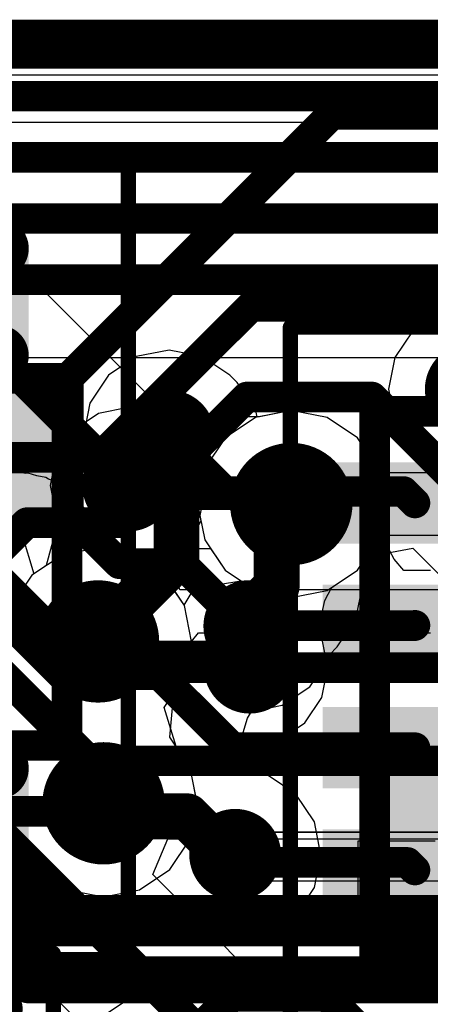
# Model space of a CAD drawing. Header units: millimetres. Extents: x -2 to 68, y -2 to 27.4.
# Tile 184 of 256: x 15.1 to 16.5, y 22 to 25.2. Entities that reach past the tile are written whole.
import ezdxf

# ---------------------------------------------------------------- set-up
doc = ezdxf.new("R2010")
doc.units = ezdxf.units.MM
for name, color, linetype in [('BottomLayer', 5, 'Continuous'), ('BottomOverlay', 54, 'Continuous'), ('DrillGuide', 244, 'Continuous'), ('Mechanical13', 56, 'Continuous'), ('Mechanical15', 56, 'Continuous'), ('MidLayer1', 16, 'Continuous'), ('MidLayer2', 76, 'Continuous'), ('MidLayer3', 90, 'Continuous'), ('MidLayer4', 156, 'Continuous'), ('MidLayer5', 130, 'Continuous'), ('MidLayer6', 216, 'Continuous'), ('MidLayer7', 6, 'Continuous'), ('MidLayer8', 54, 'Continuous'), ('MultiLayer', 9, 'Continuous'), ('TopLayer', 1, 'Continuous'), ('TopPaste', 8, 'Continuous'), ('TopSolder', 216, 'Continuous'), ('ViaHoleLayer', 16, 'Continuous')]:
    doc.layers.add(name, color=color, linetype=linetype)

# ---------------------------------------------------------------- blocks, each defined once
blk = doc.blocks.new('SOTFL50P158X60_6N_31')
at = {"layer": 'Mechanical13', "const_width": 0.1}
for points in [[(0.6, 0.8), (-0.6, 0.8)], [(-0.6, -0.8), (-0.6, 0.8)], [(0.6, -0.8), (0.6, 0.8)]]:
    blk.add_lwpolyline(points, dxfattribs=at)
at = {"layer": 'Mechanical13', "const_width": 0.05}
for points in [[(-0.625, 0.8, 1), (-0.575, 0.8, 1)], [(-0.625, 0.8, 1), (-0.575, 0.8, 1)], [(0.575, 0.8, 1), (0.625, 0.8, 1)], [(0.575, 0.8, 1), (0.625, 0.8, 1)]]:
    blk.add_lwpolyline(points, format="xyb", close=True, dxfattribs=at)
at = {"layer": 'Mechanical13'}
blk.add_solid([(-0.6001, 0.3001), (-0.1001, 0.3001), (-0.6001, 0.8001), (-0.1001, 0.8001)], dxfattribs=at)
at = {"layer": 'Mechanical15', "const_width": 0.05}
for points in [[(1.3, 1), (-1.3, 1)], [(-1.3, -1), (-1.3, 1)], [(1.3, -1), (1.3, 1)]]:
    blk.add_lwpolyline(points, dxfattribs=at)
at = {"layer": 'Mechanical15', "const_width": 0.025}
for points in [[(-1.3125, 1, 1), (-1.2875, 1, 1)], [(-1.3125, 1, 1), (-1.2875, 1, 1)], [(1.2875, 1, 1), (1.3125, 1, 1)], [(1.2875, 1, 1), (1.3125, 1, 1)]]:
    blk.add_lwpolyline(points, format="xyb", close=True, dxfattribs=at)
at = {"layer": 'TopLayer', "const_width": 0.075}
for points in [[(-1.0625, 0.575, 1), (-0.9875, 0.575, 1)], [(-0.7125, 0.575, 1), (-0.6375, 0.575, 1)], [(0.6375, 0.575, 1), (0.7125, 0.575, 1)], [(0.9875, 0.575, 1), (1.0625, 0.575, 1)]]:
    blk.add_lwpolyline(points, format="xyb", close=True, dxfattribs=at)
at = {"layer": 'TopLayer'}
for points in [[(-0.675, 0.35), (-0.675, 0.65), (-1.025, 0.35), (-1.025, 0.65)], [(1.025, 0.35), (1.025, 0.65), (0.675, 0.35), (0.675, 0.65)]]:
    blk.add_solid(points, dxfattribs=at)
at = {"layer": 'TopPaste', "const_width": 0.075}
for points in [[(-1.0625, 0.575, 1), (-0.9875, 0.575, 1)], [(-0.7125, 0.575, 1), (-0.6375, 0.575, 1)], [(0.6375, 0.575, 1), (0.7125, 0.575, 1)], [(0.9875, 0.575, 1), (1.0625, 0.575, 1)]]:
    blk.add_lwpolyline(points, format="xyb", close=True, dxfattribs=at)
at = {"layer": 'TopPaste'}
for points in [[(-0.675, 0.35), (-0.675, 0.65), (-1.025, 0.35), (-1.025, 0.65)], [(1.025, 0.35), (1.025, 0.65), (0.675, 0.35), (0.675, 0.65)]]:
    blk.add_solid(points, dxfattribs=at)
at = {"layer": 'TopSolder', "const_width": 0.1}
for points in [[(-1.075, 0.575, 1), (-0.975, 0.575, 1)], [(-0.725, 0.575, 1), (-0.625, 0.575, 1)], [(0.625, 0.575, 1), (0.725, 0.575, 1)], [(0.975, 0.575, 1), (1.075, 0.575, 1)]]:
    blk.add_lwpolyline(points, format="xyb", close=True, dxfattribs=at)
at = {"layer": 'TopSolder'}
for points in [[(-0.675, 0.325), (-0.675, 0.675), (-1.025, 0.325), (-1.025, 0.675)], [(1.025, 0.325), (1.025, 0.675), (0.675, 0.325), (0.675, 0.675)]]:
    blk.add_solid(points, dxfattribs=at)
blk = doc.blocks.new('RES_0201_53')
at = {"layer": 'Mechanical13', "const_width": 0.12}
for points in [[(0.32, 0.17), (-0.32, 0.17)], [(-0.32, 0.17), (-0.32, -0.17)], [(0.32, 0.17), (0.32, -0.17)], [(0.32, -0.17), (-0.32, -0.17)]]:
    blk.add_lwpolyline(points, dxfattribs=at)
at = {"layer": 'Mechanical13', "const_width": 0.06}
for points in [[(-0.35, 0.17, 1), (-0.29, 0.17, 1)], [(-0.35, 0.17, 1), (-0.29, 0.17, 1)], [(0.29, 0.17, 1), (0.35, 0.17, 1)], [(0.29, 0.17, 1), (0.35, 0.17, 1)], [(-0.35, -0.17, 1), (-0.29, -0.17, 1)], [(-0.35, -0.17, 1), (-0.29, -0.17, 1)], [(0.29, -0.17, 1), (0.35, -0.17, 1)], [(0.29, -0.17, 1), (0.35, -0.17, 1)]]:
    blk.add_lwpolyline(points, format="xyb", close=True, dxfattribs=at)
at = {"layer": 'Mechanical15', "const_width": 0.05}
for points in [[(0.53, 0.27), (-0.53, 0.27)], [(-0.53, 0.27), (-0.53, -0.27)], [(0.53, 0.27), (0.53, -0.27)], [(0, 0.135), (0, -0.135)], [(0.135, 0), (-0.135, 0)], [(0.53, -0.27), (-0.53, -0.27)]]:
    blk.add_lwpolyline(points, dxfattribs=at)
at = {"layer": 'Mechanical15'}
for points, const_width in [([(-0.5425, 0.27, 1), (-0.5175, 0.27, 1)], 0.025), ([(-0.5425, 0.27, 1), (-0.5175, 0.27, 1)], 0.025), ([(0.5175, 0.27, 1), (0.5425, 0.27, 1)], 0.025), ([(0.5175, 0.27, 1), (0.5425, 0.27, 1)], 0.025), ([(-0.0125, 0.135, 1), (0.0125, 0.135, 1)], 0.025), ([(0.1013, 0, 1), (-0.1013, 0, 1)], 0.05), ([(-0.1475, 0, 1), (-0.1225, 0, 1)], 0.025), ([(-0.1138, 0, 1), (-0.0888, 0, 1)], 0.025), ([(0.0888, 0, 1), (0.1138, 0, 1)], 0.025), ([(0.1225, 0, 1), (0.1475, 0, 1)], 0.025), ([(-0.0125, -0.135, 1), (0.0125, -0.135, 1)], 0.025), ([(-0.5425, -0.27, 1), (-0.5175, -0.27, 1)], 0.025), ([(-0.5425, -0.27, 1), (-0.5175, -0.27, 1)], 0.025), ([(0.5175, -0.27, 1), (0.5425, -0.27, 1)], 0.025), ([(0.5175, -0.27, 1), (0.5425, -0.27, 1)], 0.025)]:
    blk.add_lwpolyline(points, format="xyb", close=True, dxfattribs=dict(at, const_width=const_width))
at = {"layer": 'TopLayer', "const_width": 0.0806}
for points in [[(-0.3897, 0.0894, 1), (-0.3091, 0.0894, 1)], [(-0.2409, 0.0894, 1), (-0.1603, 0.0894, 1)], [(0.1603, 0.0894, 1), (0.2409, 0.0894, 1)], [(0.3091, 0.0894, 1), (0.3897, 0.0894, 1)], [(-0.3897, -0.0894, 1), (-0.3091, -0.0894, 1)], [(-0.2409, -0.0894, 1), (-0.1603, -0.0894, 1)], [(0.1603, -0.0894, 1), (0.2409, -0.0894, 1)], [(0.3091, -0.0894, 1), (0.3897, -0.0894, 1)]]:
    blk.add_lwpolyline(points, format="xyb", close=True, dxfattribs=at)
at = {"layer": 'TopLayer'}
for points in [[(-0.2006, 0.17), (-0.3494, 0.17), (-0.2006, -0.17), (-0.3494, -0.17)], [(0.2006, -0.17), (0.3494, -0.17), (0.2006, 0.17), (0.3494, 0.17)], [(-0.12, 0.0894), (-0.43, 0.0894), (-0.12, -0.0894), (-0.43, -0.0894)], [(0.12, -0.0894), (0.43, -0.0894), (0.12, 0.0894), (0.43, 0.0894)]]:
    blk.add_solid(points, dxfattribs=at)
at = {"layer": 'TopPaste', "const_width": 0.0806}
for points in [[(-0.3897, 0.0894, 1), (-0.3091, 0.0894, 1)], [(-0.2409, 0.0894, 1), (-0.1603, 0.0894, 1)], [(0.1603, 0.0894, 1), (0.2409, 0.0894, 1)], [(0.3091, 0.0894, 1), (0.3897, 0.0894, 1)], [(-0.3897, -0.0894, 1), (-0.3091, -0.0894, 1)], [(-0.2409, -0.0894, 1), (-0.1603, -0.0894, 1)], [(0.1603, -0.0894, 1), (0.2409, -0.0894, 1)], [(0.3091, -0.0894, 1), (0.3897, -0.0894, 1)]]:
    blk.add_lwpolyline(points, format="xyb", close=True, dxfattribs=at)
at = {"layer": 'TopPaste'}
for points in [[(-0.2006, 0.17), (-0.3494, 0.17), (-0.2006, -0.17), (-0.3494, -0.17)], [(0.2006, -0.17), (0.3494, -0.17), (0.2006, 0.17), (0.3494, 0.17)], [(-0.12, 0.0894), (-0.43, 0.0894), (-0.12, -0.0894), (-0.43, -0.0894)], [(0.12, -0.0894), (0.43, -0.0894), (0.12, 0.0894), (0.43, 0.0894)]]:
    blk.add_solid(points, dxfattribs=at)
at = {"layer": 'TopSolder', "const_width": 0.0806}
for points in [[(-0.3897, 0.0894, 1), (-0.3091, 0.0894, 1)], [(-0.2409, 0.0894, 1), (-0.1603, 0.0894, 1)], [(0.1603, 0.0894, 1), (0.2409, 0.0894, 1)], [(0.3091, 0.0894, 1), (0.3897, 0.0894, 1)], [(-0.3897, -0.0894, 1), (-0.3091, -0.0894, 1)], [(-0.2409, -0.0894, 1), (-0.1603, -0.0894, 1)], [(0.1603, -0.0894, 1), (0.2409, -0.0894, 1)], [(0.3091, -0.0894, 1), (0.3897, -0.0894, 1)]]:
    blk.add_lwpolyline(points, format="xyb", close=True, dxfattribs=at)
at = {"layer": 'TopSolder'}
for points in [[(-0.2006, 0.17), (-0.3494, 0.17), (-0.2006, -0.17), (-0.3494, -0.17)], [(0.2006, -0.17), (0.3494, -0.17), (0.2006, 0.17), (0.3494, 0.17)], [(-0.12, 0.0894), (-0.43, 0.0894), (-0.12, -0.0894), (-0.43, -0.0894)], [(0.12, -0.0894), (0.43, -0.0894), (0.12, 0.0894), (0.43, 0.0894)]]:
    blk.add_solid(points, dxfattribs=at)
blk = doc.blocks.new('PQFN40P180X260X55_16N_223')
at = {"layer": 'Mechanical13', "const_width": 0.1}
for points in [[(-0.9, 1.3), (0.9, 1.3)], [(-0.9, 1.3), (-0.9, -1.3)], [(0.9, 1.3), (0.9, -1.3)]]:
    blk.add_lwpolyline(points, dxfattribs=at)
at = {"layer": 'Mechanical13', "const_width": 0.05}
for points in [[(-0.925, 1.3, 1), (-0.875, 1.3, 1)], [(-0.925, 1.3, 1), (-0.875, 1.3, 1)], [(0.875, 1.3, 1), (0.925, 1.3, 1)], [(0.875, 1.3, 1), (0.925, 1.3, 1)]]:
    blk.add_lwpolyline(points, format="xyb", close=True, dxfattribs=at)
at = {"layer": 'Mechanical13'}
blk.add_solid([(-0.8999, 0.5079), (-0.1269, 0.5079), (-0.8999, 1.2999), (-0.1269, 1.2999)], dxfattribs=at)
at = {"layer": 'Mechanical15', "const_width": 0.05}
for points in [[(-1.175, 1.575), (1.175, 1.575)], [(1.175, 1.575), (1.175, -1.575)]]:
    blk.add_lwpolyline(points, dxfattribs=at)
at = {"layer": 'Mechanical15', "const_width": 0.025}
blk.add_lwpolyline([(1.1625, 1.575, 1), (1.1875, 1.575, 1)], format="xyb", close=True, dxfattribs=at)
blk.add_lwpolyline([(1.1625, 1.575, 1), (1.1875, 1.575, 1)], format="xyb", close=True, dxfattribs=at)
at = {"layer": 'TopLayer'}
for points in [[(-0.7125, 0.8865), (-0.4875, 0.8865), (-0.7125, 1.4495), (-0.4875, 1.4495)], [(-0.3125, 0.8865), (-0.0875, 0.8865), (-0.3125, 1.4495), (-0.0875, 1.4495)], [(0.0875, 0.8865), (0.3125, 0.8865), (0.0875, 1.4495), (0.3125, 1.4495)], [(0.4875, 0.8865), (0.7125, 0.8865), (0.4875, 1.4495), (0.7125, 1.4495)]]:
    blk.add_solid(points, dxfattribs=at)
at = {"layer": 'TopPaste'}
for points in [[(-0.7125, 0.8865), (-0.4875, 0.8865), (-0.7125, 1.4495), (-0.4875, 1.4495)], [(-0.3125, 0.8865), (-0.0875, 0.8865), (-0.3125, 1.4495), (-0.0875, 1.4495)], [(0.0875, 0.8865), (0.3125, 0.8865), (0.0875, 1.4495), (0.3125, 1.4495)], [(0.4875, 0.8865), (0.7125, 0.8865), (0.4875, 1.4495), (0.7125, 1.4495)]]:
    blk.add_solid(points, dxfattribs=at)
at = {"layer": 'TopSolder'}
for points in [[(-0.7325, 0.8665), (-0.4675, 0.8665), (-0.7325, 1.4695), (-0.4675, 1.4695)], [(-0.3325, 0.8665), (-0.0675, 0.8665), (-0.3325, 1.4695), (-0.0675, 1.4695)], [(0.0675, 0.8665), (0.3325, 0.8665), (0.0675, 1.4695), (0.3325, 1.4695)], [(0.4675, 0.8665), (0.7325, 0.8665), (0.4675, 1.4695), (0.7325, 1.4695)]]:
    blk.add_solid(points, dxfattribs=at)

msp = doc.modelspace()

# ---------------------------------------------------------------- linework, layer by layer
at = {"layer": 'BottomLayer'}
for p, q in [((13.0292, 25.0941), (42.5246, 25.0941)), ((15.6503, 23.8374), (14.8813, 24.6064)), ((15.7055, 23.7547), (15.6503, 23.8374)), ((15.7249, 23.6571), (15.7055, 23.7547)), ((15.7055, 23.5596), (15.7249, 23.6571)), ((15.6503, 23.4769), (15.7055, 23.5596)), ((15.6002, 23.4434), (15.6503, 23.4769)), ((15.6387, 23.3164), (15.6002, 23.4434)), ((19.4689, 23.3164), (15.6387, 23.3164)), ((14.6983, 22.5162), (15.8973, 21.3172)), ((15.5506, 22.3849), (15.5992, 22.5022)), ((15.5992, 22.5022), (19.67, 22.5022)), ((16.8162, 21.1192), (15.5506, 22.3849))]:
    msp.add_line(p, q, dxfattribs=at)
at = {"layer": 'BottomLayer', "const_width": 0.1}
for points in [[(14.701, 24.4261), (15.47, 23.6571)], [(14.542, 23.858), (15.3385, 23.0615)], [(14.6607, 23.4393), (15.3429, 22.7571)], [(14.475, 23.1), (16.636, 20.939)], [(15.3385, 23.0615), (15.8672, 23.0615)], [(15.8672, 23.0615), (19.5744, 23.0615)], [(15.3429, 22.7571), (19.67, 22.7571)]]:
    msp.add_lwpolyline(points, dxfattribs=at)
at = {"layer": 'BottomLayer'}
for points, const_width in [([(15.395, 23.6571, 1), (15.545, 23.6571, 1)], 0.15), ([(15.445, 23.6571, 1), (15.495, 23.6571, 1)], 0.05), ([(15.7922, 23.0615, 1), (15.9422, 23.0615, 1)], 0.15), ([(15.3135, 23.0615, 1), (15.3635, 23.0615, 1)], 0.05), ([(15.3135, 23.0615, 1), (15.3635, 23.0615, 1)], 0.05), ([(15.8422, 23.0615, 1), (15.8922, 23.0615, 1)], 0.05), ([(15.8422, 23.0615, 1), (15.8922, 23.0615, 1)], 0.05), ([(15.3179, 22.7571, 1), (15.3679, 22.7571, 1)], 0.05), ([(15.3179, 22.7571, 1), (15.3679, 22.7571, 1)], 0.05)]:
    msp.add_lwpolyline(points, format="xyb", close=True, dxfattribs=dict(at, const_width=const_width))
at = {"layer": 'BottomOverlay'}
for p, q in [((16.2212, 22.2661), (16.2212, 22.4954)), ((16.2212, 22.4954), (16.23, 22.4954)), ((16.23, 22.4954), (16.23, 22.4998)), ((16.23, 22.4998), (16.2344, 22.4998)), ((16.2344, 22.4998), (16.2344, 22.4954)), ((16.2344, 22.4954), (16.4725, 22.4954)), ((16.23, 22.2661), (16.2212, 22.2661)), ((16.23, 22.2617), (16.23, 22.2661)), ((16.2344, 22.2617), (16.23, 22.2617)), ((17.0148, 22.2661), (16.2344, 22.2661)), ((16.2344, 22.2661), (16.2344, 22.2617))]:
    msp.add_line(p, q, dxfattribs=at)
at = {"layer": 'DrillGuide'}
for points, const_width in [([(15.5788, 23.8194, 1), (15.6288, 23.8194, 1)], 0.05), ([(15.445, 23.6571, 1), (15.495, 23.6571, 1)], 0.05), ([(15.9528, 23.5965, 1), (16.0528, 23.5965, 1)], 0.1), ([(15.3213, 23.1473, 1), (15.4213, 23.1473, 1)], 0.1), ([(15.8407, 23.1976, 1), (15.8907, 23.1976, 1)], 0.05), ([(15.8422, 23.0615, 1), (15.8922, 23.0615, 1)], 0.05), ([(15.3396, 22.6181, 1), (15.4396, 22.6181, 1)], 0.1), ([(15.7945, 22.4498, 1), (15.8445, 22.4498, 1)], 0.05)]:
    msp.add_lwpolyline(points, format="xyb", close=True, dxfattribs=dict(at, const_width=const_width))
at = {"layer": 'MidLayer1'}
for p, q in [((3.5488, 25.0941), (33.2243, 25.0941)), ((16.4866, 24.2205), (16.3995, 24.1623)), ((16.3995, 24.1623), (16.3412, 24.0751)), ((15.4965, 24.0784), (15.4055, 24.0177)), ((15.6038, 24.0998), (15.4965, 24.0784)), ((15.7111, 24.0784), (15.6038, 24.0998)), ((15.8021, 24.0177), (15.7111, 24.0784)), ((16.3412, 24.0751), (16.3208, 23.9723)), ((15.4055, 24.0177), (15.3448, 23.9267)), ((15.8261, 23.9937), (15.8021, 24.0177)), ((15.8869, 23.9027), (15.8261, 23.9937)), ((16.3208, 23.9723), (16.3412, 23.8695)), ((15.3448, 23.9267), (15.3234, 23.8194)), ((15.8913, 23.8802), (15.8869, 23.9027)), ((16.0028, 23.9024), (15.8913, 23.8802)), ((16.1199, 23.8791), (16.0028, 23.9024)), ((16.2191, 23.8128), (16.1199, 23.8791)), ((16.3412, 23.8695), (16.3995, 23.7823)), ((15.3234, 23.8194), (15.3448, 23.7121)), ((16.2854, 23.7136), (16.2191, 23.8128)), ((16.3995, 23.7823), (16.6094, 23.5724)), ((15.3448, 23.7121), (15.3474, 23.7081)), ((15.3474, 23.7081), (15.3474, 23.5796)), ((16.3087, 23.5965), (16.2854, 23.7136)), ((16.2854, 23.4795), (16.3087, 23.5965)), ((15.3474, 23.5796), (15.2655, 23.516)), ((15.1164, 23.5588), (15.1131, 23.561)), ((15.1287, 23.5403), (15.1164, 23.5588)), ((15.2655, 23.516), (15.1287, 23.5403)), ((16.2354, 23.4046), (16.2854, 23.4795)), ((16.2354, 23.3275), (16.2354, 23.4046)), ((16.214, 23.2202), (16.2354, 23.3275)), ((16.1532, 23.1292), (16.214, 23.2202)), ((16.1273, 23.1033), (16.1532, 23.1292)), ((16.064, 22.9994), (16.1248, 23.0903)), ((16.1248, 23.0903), (16.1273, 23.1033)), ((15.973, 22.9386), (16.064, 22.9994)), ((15.8727, 22.9186), (15.973, 22.9386)), ((15.829, 22.7951), (15.8594, 22.8961)), ((15.8594, 22.8961), (15.8727, 22.9186)), ((15.8608, 22.7739), (15.829, 22.7951)), ((15.9256, 22.7091), (15.8608, 22.7739)), ((15.9268, 22.7088), (15.9256, 22.7091)), ((16.0178, 22.648), (15.9268, 22.7088)), ((16.0786, 22.5571), (16.0178, 22.648)), ((16.0999, 22.4498), (16.0786, 22.5571)), ((15.107, 22.5011), (15.1733, 22.4018)), ((16.0786, 22.3425), (16.0999, 22.4498)), ((15.1733, 22.4018), (15.2725, 22.3355)), ((16.0178, 22.2515), (16.0786, 22.3425)), ((15.2725, 22.3355), (15.3065, 22.3288)), ((15.3065, 22.3288), (15.3248, 22.3166)), ((15.3248, 22.3166), (15.4321, 22.2952)), ((15.4321, 22.2952), (15.5464, 22.2952)), ((15.5464, 22.2952), (15.5901, 22.2515)), ((15.5901, 22.2515), (15.681, 22.1907)), ((15.9268, 22.1907), (16.0178, 22.2515)), ((15.681, 22.1907), (15.7883, 22.1694)), ((15.8195, 22.1694), (15.9268, 22.1907)), ((15.7883, 22.1694), (15.8195, 22.1694)), ((15.5553, 21.9884), (15.4577, 21.969)), ((15.6528, 21.969), (15.5553, 21.9884)), ((15.4577, 21.969), (15.375, 21.9137)), ((15.7355, 21.9137), (15.6528, 21.969))]:
    msp.add_line(p, q, dxfattribs=at)
for points, const_width in [([(16.5145, 23.9723, 1), (16.6644, 23.9723, 1)], 0.15), ([(15.5288, 23.8194, 1), (15.6788, 23.8194, 1)], 0.15), ([(15.5663, 23.8194, 1), (15.6413, 23.8194, 1)], 0.075), ([(15.5903, 23.7954, 1), (15.6653, 23.7954, 1)], 0.075), ([(15.5903, 23.7954, 1), (15.6653, 23.7954, 1)], 0.075), ([(15.9028, 23.5965, 1), (16.1028, 23.5965, 1)], 0.2), ([(15.9653, 23.5965, 1), (16.0403, 23.5965, 1)], 0.075), ([(15.9175, 23.5487, 1), (15.9925, 23.5487, 1)], 0.075), ([(15.9175, 23.5487, 1), (15.9925, 23.5487, 1)], 0.075), ([(15.5903, 23.4194, 1), (15.6653, 23.4194, 1)], 0.075), ([(15.5903, 23.4194, 1), (15.6653, 23.4194, 1)], 0.075), ([(15.9175, 23.3275, 1), (15.9925, 23.3275, 1)], 0.075), ([(15.9175, 23.3275, 1), (15.9925, 23.3275, 1)], 0.075), ([(15.2713, 23.1473, 1), (15.4713, 23.1473, 1)], 0.2), ([(15.7907, 23.1976, 1), (15.9407, 23.1976, 1)], 0.15), ([(15.8282, 23.2382, 1), (15.9032, 23.2382, 1)], 0.075), ([(15.8282, 23.2382, 1), (15.9032, 23.2382, 1)], 0.075), ([(15.8282, 23.1976, 1), (15.9032, 23.1976, 1)], 0.075), ([(15.3338, 23.1629, 1), (15.4088, 23.1629, 1)], 0.075), ([(15.3338, 23.1629, 1), (15.4088, 23.1629, 1)], 0.075), ([(15.3338, 23.1473, 1), (15.4088, 23.1473, 1)], 0.075), ([(15.2896, 22.6181, 1), (15.4896, 22.6181, 1)], 0.2), ([(15.3521, 22.6181, 1), (15.4271, 22.6181, 1)], 0.075), ([(15.3946, 22.5756, 1), (15.4696, 22.5756, 1)], 0.075), ([(15.3946, 22.5756, 1), (15.4696, 22.5756, 1)], 0.075), ([(15.625, 22.5756, 1), (15.7, 22.5756, 1)], 0.075), ([(15.625, 22.5756, 1), (15.7, 22.5756, 1)], 0.075), ([(15.7445, 22.4498, 1), (15.8945, 22.4498, 1)], 0.15), ([(15.7508, 22.4498, 1), (15.8258, 22.4498, 1)], 0.075), ([(15.7508, 22.4498, 1), (15.8258, 22.4498, 1)], 0.075), ([(15.782, 22.4498, 1), (15.857, 22.4498, 1)], 0.075)]:
    msp.add_lwpolyline(points, format="xyb", close=True, dxfattribs=dict(at, const_width=const_width))
at = {"layer": 'MidLayer1', "const_width": 0.15}
for points in [[(15.6038, 23.8194), (15.6278, 23.7954)], [(15.6278, 23.4194), (15.6278, 23.7954)], [(15.955, 23.5487), (16.0028, 23.5965)], [(15.955, 23.3275), (15.955, 23.5487)], [(15.3713, 23.1629), (15.6278, 23.4194)], [(15.8657, 23.2382), (15.955, 23.3275)], [(15.8657, 23.1976), (15.8657, 23.2382)], [(15.3713, 23.1473), (15.3713, 23.1629)], [(15.3896, 22.6181), (15.4321, 22.5756)], [(15.4321, 22.5756), (15.6625, 22.5756)], [(15.6625, 22.5756), (15.7883, 22.4498)], [(15.7883, 22.4498), (15.8195, 22.4498)]]:
    msp.add_lwpolyline(points, dxfattribs=at)
at = {"layer": 'MidLayer2'}
for p, q in [((6.5021, 24.8451), (17.1309, 24.8451)), ((15.8709, 24.4973), (15.7734, 24.4779)), ((16.9491, 24.4973), (15.8709, 24.4973)), ((15.7734, 24.4779), (15.6907, 24.4227)), ((15.6907, 24.4227), (15.272, 24.004)), ((15.272, 24.004), (14.5529, 24.004)), ((16.2485, 23.4242), (16.3997, 23.4525)), ((16.3997, 23.4525), (17.0825, 22.7698)), ((16.2191, 23.3802), (16.2485, 23.4242)), ((16.1199, 23.3139), (16.2191, 23.3802)), ((15.6856, 23.3201), (15.8379, 23.3459)), ((15.8379, 23.3459), (15.8858, 23.3139)), ((15.653, 23.2658), (15.6856, 23.3201)), ((15.8858, 23.3139), (16.0028, 23.2907)), ((16.0028, 23.2907), (16.1199, 23.3139)), ((15.6539, 23.2644), (15.653, 23.2658)), ((15.6772, 23.1473), (15.6539, 23.2644)), ((15.6539, 23.0303), (15.6772, 23.1473)), ((15.6192, 22.9783), (15.6539, 23.0303)), ((15.6059, 22.8344), (15.6192, 22.9783)), ((15.6722, 22.7352), (15.6059, 22.8344)), ((15.6955, 22.6181), (15.6722, 22.7352)), ((15.7735, 22.523), (15.6955, 22.6181)), ((18.2319, 22.523), (15.7735, 22.523))]:
    msp.add_line(p, q, dxfattribs=at)
at = {"layer": 'MidLayer2', "const_width": 0.1}
for points in [[(6.3965, 25.1), (29.2895, 25.1)], [(15.3775, 23.7491), (15.8709, 24.2424)], [(15.8709, 24.2424), (17.0546, 24.2424)], [(15.4469, 23.5356), (15.8578, 23.9465)], [(15.8578, 23.9465), (16.2662, 23.9465)], [(16.2662, 23.9465), (17.2627, 22.95)], [(14.3944, 23.7491), (15.3775, 23.7491)], [(14.9833, 23.3799), (15.139, 23.5356)], [(15.139, 23.5356), (15.4469, 23.5356)], [(14.2057, 22.2681), (18.2319, 22.2681)], [(14.1228, 22.0681), (18.1218, 22.0681)]]:
    msp.add_lwpolyline(points, dxfattribs=at)
at = {"layer": 'MidLayer2'}
for points, const_width in [([(15.8459, 24.2424, 1), (15.8959, 24.2424, 1)], 0.05), ([(15.8459, 24.2424, 1), (15.8959, 24.2424, 1)], 0.05), ([(15.8328, 23.9465, 1), (15.8828, 23.9465, 1)], 0.05), ([(15.8328, 23.9465, 1), (15.8828, 23.9465, 1)], 0.05), ([(16.2412, 23.9465, 1), (16.2912, 23.9465, 1)], 0.05), ([(16.2412, 23.9465, 1), (16.2912, 23.9465, 1)], 0.05), ([(15.3525, 23.7491, 1), (15.4025, 23.7491, 1)], 0.05), ([(15.3525, 23.7491, 1), (15.4025, 23.7491, 1)], 0.05), ([(15.9028, 23.5965, 1), (16.1028, 23.5965, 1)], 0.2), ([(15.114, 23.5356, 1), (15.164, 23.5356, 1)], 0.05), ([(15.114, 23.5356, 1), (15.164, 23.5356, 1)], 0.05), ([(15.4219, 23.5356, 1), (15.4719, 23.5356, 1)], 0.05), ([(15.4219, 23.5356, 1), (15.4719, 23.5356, 1)], 0.05), ([(15.2713, 23.1473, 1), (15.4713, 23.1473, 1)], 0.2), ([(15.2896, 22.6181, 1), (15.4896, 22.6181, 1)], 0.2)]:
    msp.add_lwpolyline(points, format="xyb", close=True, dxfattribs=dict(at, const_width=const_width))
at = {"layer": 'MidLayer3'}
for p, q in [((3.5488, 25.0941), (33.2243, 25.0941)), ((16.0028, 23.9024), (15.8858, 23.8791)), ((16.1199, 23.8791), (16.0028, 23.9024)), ((15.8858, 23.8791), (15.7865, 23.8128)), ((16.2191, 23.8128), (16.1199, 23.8791)), ((15.7865, 23.8128), (15.7202, 23.7136)), ((16.2854, 23.7136), (16.2191, 23.8128)), ((15.7202, 23.7136), (15.6969, 23.5965)), ((16.3087, 23.5965), (16.2854, 23.7136)), ((15.6969, 23.5965), (15.7202, 23.4795)), ((16.2854, 23.4795), (16.3087, 23.5965)), ((15.7202, 23.4795), (15.7865, 23.3802)), ((16.2191, 23.3802), (16.2854, 23.4795)), ((15.3713, 23.4532), (15.2543, 23.4299)), ((15.4884, 23.4299), (15.3713, 23.4532)), ((15.2543, 23.4299), (15.1551, 23.3636)), ((15.5876, 23.3636), (15.4884, 23.4299)), ((15.7865, 23.3802), (15.8858, 23.3139)), ((16.1199, 23.3139), (16.2191, 23.3802)), ((15.1551, 23.3636), (15.0888, 23.2644)), ((15.6539, 23.2644), (15.5876, 23.3636)), ((15.8858, 23.3139), (16.0028, 23.2907)), ((16.0028, 23.2907), (16.1199, 23.3139)), ((15.6772, 23.1473), (15.6539, 23.2644)), ((15.6539, 23.0303), (15.6772, 23.1473)), ((15.5876, 22.931), (15.6539, 23.0303)), ((15.6262, 22.804), (15.5876, 22.931)), ((15.6722, 22.7352), (15.6262, 22.804)), ((15.6955, 22.6181), (15.6722, 22.7352)), ((15.7733, 22.5233), (15.6955, 22.6181)), ((18.2754, 22.5233), (15.7733, 22.5233))]:
    msp.add_line(p, q, dxfattribs=at)
for points, const_width in [([(15.9028, 23.5965, 1), (16.1028, 23.5965, 1)], 0.2), ([(15.2713, 23.1473, 1), (15.4713, 23.1473, 1)], 0.2), ([(15.2896, 22.6181, 1), (15.4896, 22.6181, 1)], 0.2), ([(15.0884, 22.3735, 1), (15.1519, 22.3735, 1)], 0.0635), ([(15.0884, 22.3735, 1), (15.1519, 22.3735, 1)], 0.0635), ([(15.2073, 22.2546, 1), (15.2708, 22.2546, 1)], 0.0635), ([(15.2073, 22.2546, 1), (15.2708, 22.2546, 1)], 0.0635), ([(15.1133, 22.0276, 1), (15.1768, 22.0276, 1)], 0.0635), ([(15.1133, 22.0276, 1), (15.1768, 22.0276, 1)], 0.0635)]:
    msp.add_lwpolyline(points, format="xyb", close=True, dxfattribs=dict(at, const_width=const_width))
at = {"layer": 'MidLayer3', "const_width": 0.127}
for points in [[(11.9928, 22.3735), (15.1201, 22.3735)], [(15.1201, 22.3735), (15.239, 22.2546)], [(15.239, 22.2546), (18.2754, 22.2546)], [(15.0261, 22.1465), (15.145, 22.0276)], [(15.145, 22.0276), (18.1588, 22.0276)]]:
    msp.add_lwpolyline(points, dxfattribs=at)
at = {"layer": 'MidLayer4'}
for p, q in [((3.5488, 25.0941), (33.2243, 25.0941)), ((15.3725, 23.8926), (15.2898, 23.8374)), ((15.47, 23.912), (15.3725, 23.8926)), ((15.5676, 23.8926), (15.47, 23.912)), ((15.5839, 23.8817), (15.5676, 23.8926)), ((16.0028, 23.9024), (15.8988, 23.8817)), ((16.1199, 23.8791), (16.0028, 23.9024)), ((15.8988, 23.8817), (15.5839, 23.8817)), ((16.2191, 23.8128), (16.1199, 23.8791)), ((15.2898, 23.8374), (15.2345, 23.7547)), ((16.2854, 23.7136), (16.2191, 23.8128)), ((15.2345, 23.7547), (15.2151, 23.6571)), ((16.3087, 23.5965), (16.2854, 23.7136)), ((15.2151, 23.6571), (15.2345, 23.5596)), ((16.2854, 23.4795), (16.3087, 23.5965)), ((15.2397, 23.5359), (15.2019, 23.396)), ((15.2345, 23.5596), (15.237, 23.5559)), ((15.237, 23.5559), (15.2397, 23.5359)), ((16.2191, 23.3802), (16.2854, 23.4795)), ((15.1979, 23.3922), (15.1551, 23.3636)), ((15.2019, 23.396), (15.1979, 23.3922)), ((16.1392, 23.3268), (16.2191, 23.3802)), ((15.1551, 23.3636), (15.0888, 23.2644)), ((16.1126, 23.2814), (16.1342, 23.3222)), ((16.1342, 23.3222), (16.1392, 23.3268)), ((16.0897, 23.1784), (16.1126, 23.2814)), ((16.1027, 23.1591), (16.0897, 23.1784)), ((16.1221, 23.0615), (16.1027, 23.1591)), ((16.1027, 22.964), (16.1221, 23.0615)), ((16.0474, 22.8813), (16.1027, 22.964)), ((15.9647, 22.826), (16.0474, 22.8813)), ((15.681, 22.7325), (15.7696, 22.826)), ((15.7696, 22.826), (15.8672, 22.8066)), ((15.8672, 22.8066), (15.9647, 22.826)), ((15.6756, 22.7179), (15.681, 22.7325)), ((15.6955, 22.6181), (15.6756, 22.7179)), ((15.6722, 22.5011), (15.6955, 22.6181)), ((15.107, 22.5011), (15.1733, 22.4018)), ((15.6059, 22.4018), (15.6722, 22.5011)), ((15.1733, 22.4018), (15.2725, 22.3355)), ((15.5067, 22.3355), (15.6059, 22.4018)), ((15.2725, 22.3355), (15.3896, 22.3123)), ((15.3896, 22.3123), (15.5067, 22.3355))]:
    msp.add_line(p, q, dxfattribs=at)
for points, const_width in [([(15.395, 23.6571, 1), (15.545, 23.6571, 1)], 0.15), ([(15.9028, 23.5965, 1), (16.1028, 23.5965, 1)], 0.2), ([(15.445, 23.6571, 1), (15.495, 23.6571, 1)], 0.05), ([(15.4753, 23.6268, 1), (15.5253, 23.6268, 1)], 0.05), ([(15.4753, 23.6268, 1), (15.5253, 23.6268, 1)], 0.05), ([(15.9475, 23.6268, 1), (15.9975, 23.6268, 1)], 0.05), ([(15.9475, 23.6268, 1), (15.9975, 23.6268, 1)], 0.05), ([(15.9778, 23.5965, 1), (16.0278, 23.5965, 1)], 0.05), ([(15.2713, 23.1473, 1), (15.4713, 23.1473, 1)], 0.2), ([(15.7922, 23.0615, 1), (15.9422, 23.0615, 1)], 0.15), ([(15.3463, 23.1473, 1), (15.3963, 23.1473, 1)], 0.05), ([(15.3939, 23.0998, 1), (15.4439, 23.0998, 1)], 0.05), ([(15.3939, 23.0998, 1), (15.4439, 23.0998, 1)], 0.05), ([(15.8039, 23.0998, 1), (15.8539, 23.0998, 1)], 0.05), ([(15.8039, 23.0998, 1), (15.8539, 23.0998, 1)], 0.05), ([(15.8422, 23.0615, 1), (15.8922, 23.0615, 1)], 0.05), ([(15.2896, 22.6181, 1), (15.4896, 22.6181, 1)], 0.2)]:
    msp.add_lwpolyline(points, format="xyb", close=True, dxfattribs=dict(at, const_width=const_width))
at = {"layer": 'MidLayer4', "const_width": 0.1}
for points in [[(15.47, 23.6571), (15.5003, 23.6268)], [(15.5003, 23.6268), (15.9725, 23.6268)], [(15.9725, 23.6268), (16.0028, 23.5965)], [(15.3713, 23.1473), (15.4189, 23.0998)], [(15.4189, 23.0998), (15.8289, 23.0998)], [(15.8289, 23.0998), (15.8672, 23.0615)]]:
    msp.add_lwpolyline(points, dxfattribs=at)
at = {"layer": 'MidLayer5'}
for p, q in [((14.675, 24.0751), (16.8197, 24.0751)), ((16.0028, 23.9024), (15.8858, 23.8791)), ((16.1199, 23.8791), (16.0028, 23.9024)), ((15.8858, 23.8791), (15.7865, 23.8128)), ((16.2191, 23.8128), (16.1199, 23.8791)), ((15.7865, 23.8128), (15.7202, 23.7136)), ((16.2854, 23.7136), (16.2191, 23.8128)), ((15.7202, 23.7136), (15.6969, 23.5965)), ((16.3087, 23.5965), (16.2854, 23.7136)), ((15.6969, 23.5965), (15.7202, 23.4795)), ((16.2854, 23.4795), (16.3087, 23.5965)), ((15.7202, 23.4795), (15.7865, 23.3802)), ((16.2191, 23.3802), (16.2854, 23.4795)), ((15.3713, 23.4532), (15.2543, 23.4299)), ((15.4884, 23.4299), (15.3713, 23.4532)), ((15.2543, 23.4299), (15.1551, 23.3636)), ((15.5876, 23.3636), (15.4884, 23.4299)), ((15.7865, 23.3802), (15.8858, 23.3139)), ((16.1199, 23.3139), (16.2191, 23.3802)), ((15.1551, 23.3636), (15.0888, 23.2644)), ((15.6539, 23.2644), (15.5876, 23.3636)), ((15.8858, 23.3139), (16.0028, 23.2907)), ((16.0028, 23.2907), (16.1199, 23.3139)), ((15.6772, 23.1473), (15.6539, 23.2644)), ((15.6539, 23.0303), (15.6772, 23.1473)), ((15.6192, 22.9783), (15.6539, 23.0303)), ((15.6059, 22.8344), (15.6192, 22.9783)), ((15.6722, 22.7352), (15.6059, 22.8344)), ((15.6955, 22.6181), (15.6722, 22.7352)), ((15.6722, 22.5011), (15.6955, 22.6181)), ((15.6648, 22.4901), (15.6722, 22.5011)), ((15.7327, 22.3631), (15.6648, 22.4901)), ((18.4325, 22.3631), (15.7327, 22.3631))]:
    msp.add_line(p, q, dxfattribs=at)
at = {"layer": 'MidLayer5', "const_width": 0.1}
for points in [[(6.9215, 25.13), (37.278, 25.13)], [(7.4215, 24.93), (32.6202, 24.93)], [(7.9215, 24.73), (32.5374, 24.73)], [(8.4215, 24.53), (32.37, 24.53)], [(13.6212, 24.33), (28.97, 24.33)], [(15.3637, 22.5922), (15.3896, 22.6181)], [(14.6281, 22.5922), (15.3637, 22.5922)], [(14.4778, 21.5766), (15.1019, 22.2007)], [(15.1019, 22.2007), (18.4325, 22.2007)]]:
    msp.add_lwpolyline(points, dxfattribs=at)
at = {"layer": 'MidLayer5'}
for points, const_width in [([(15.9028, 23.5965, 1), (16.1028, 23.5965, 1)], 0.2), ([(15.2713, 23.1473, 1), (15.4713, 23.1473, 1)], 0.2), ([(15.2896, 22.6181, 1), (15.4896, 22.6181, 1)], 0.2), ([(15.3646, 22.6181, 1), (15.4146, 22.6181, 1)], 0.05), ([(15.3387, 22.5922, 1), (15.3887, 22.5922, 1)], 0.05), ([(15.3387, 22.5922, 1), (15.3887, 22.5922, 1)], 0.05), ([(15.0769, 22.2007, 1), (15.1269, 22.2007, 1)], 0.05), ([(15.0769, 22.2007, 1), (15.1269, 22.2007, 1)], 0.05)]:
    msp.add_lwpolyline(points, format="xyb", close=True, dxfattribs=dict(at, const_width=const_width))
at = {"layer": 'MidLayer6'}
for p, q in [((3.5488, 25.0941), (33.2243, 25.0941)), ((16.0028, 23.9024), (15.8858, 23.8791)), ((16.1199, 23.8791), (16.0028, 23.9024)), ((15.8858, 23.8791), (15.7865, 23.8128)), ((16.2191, 23.8128), (16.1199, 23.8791)), ((15.7865, 23.8128), (15.7202, 23.7136)), ((16.2854, 23.7136), (16.2191, 23.8128)), ((15.7202, 23.7136), (15.6969, 23.5965)), ((16.3087, 23.5965), (16.2854, 23.7136)), ((15.6969, 23.5965), (15.7202, 23.4795)), ((16.2854, 23.4795), (16.3087, 23.5965)), ((15.7202, 23.4795), (15.7865, 23.3802)), ((16.2191, 23.3802), (16.2854, 23.4795)), ((15.3713, 23.4532), (15.2543, 23.4299)), ((15.4884, 23.4299), (15.3713, 23.4532)), ((15.2543, 23.4299), (15.1551, 23.3636)), ((15.5876, 23.3636), (15.4884, 23.4299)), ((15.7865, 23.3802), (15.8858, 23.3139)), ((16.1199, 23.3139), (16.2191, 23.3802)), ((15.1551, 23.3636), (15.0888, 23.2644)), ((15.6539, 23.2644), (15.5876, 23.3636)), ((15.8858, 23.3139), (16.0028, 23.2907)), ((16.0028, 23.2907), (16.1199, 23.3139)), ((15.6772, 23.1473), (15.6539, 23.2644)), ((15.6539, 23.0303), (15.6772, 23.1473)), ((15.5876, 22.931), (15.6539, 23.0303)), ((15.6262, 22.804), (15.5876, 22.931)), ((15.6722, 22.7352), (15.6262, 22.804)), ((15.6955, 22.6181), (15.6722, 22.7352)), ((15.7735, 22.523), (15.6955, 22.6181)), ((17.7319, 22.523), (15.7735, 22.523))]:
    msp.add_line(p, q, dxfattribs=at)
at = {"layer": 'MidLayer6', "const_width": 0.2}
for points in [[(15.9028, 23.5965, 1), (16.1028, 23.5965, 1)], [(15.2713, 23.1473, 1), (15.4713, 23.1473, 1)], [(15.2896, 22.6181, 1), (15.4896, 22.6181, 1)]]:
    msp.add_lwpolyline(points, format="xyb", close=True, dxfattribs=at)
at = {"layer": 'MidLayer6', "const_width": 0.1}
msp.add_lwpolyline([(12.1369, 22.2681), (17.7319, 22.2681)], dxfattribs=at)
at = {"layer": 'MidLayer7'}
for p, q in [((7.25, 25), (33.0677, 25)), ((16.0028, 23.9024), (15.8858, 23.8791)), ((16.1199, 23.8791), (16.0028, 23.9024)), ((15.8858, 23.8791), (15.7865, 23.8128)), ((16.2191, 23.8128), (16.1199, 23.8791)), ((15.7865, 23.8128), (15.7202, 23.7136)), ((16.2854, 23.7136), (16.2191, 23.8128)), ((15.7202, 23.7136), (15.6969, 23.5965)), ((16.3087, 23.5965), (16.2854, 23.7136)), ((15.6969, 23.5965), (15.7078, 23.5417)), ((16.2907, 23.5059), (16.3087, 23.5965)), ((15.7078, 23.5417), (15.6339, 23.416)), ((16.3391, 23.4164), (16.2907, 23.5059)), ((15.3713, 23.4532), (15.2543, 23.4299)), ((15.4884, 23.4299), (15.3713, 23.4532)), ((15.2543, 23.4299), (15.1551, 23.3636)), ((15.537, 23.3974), (15.4884, 23.4299)), ((15.6339, 23.416), (15.537, 23.3974)), ((16.371, 23.3789), (16.3391, 23.4164)), ((16.4577, 23.3789), (16.371, 23.3789)), ((15.1551, 23.3636), (15.0888, 23.2644)), ((15.6539, 23.0303), (15.6772, 23.1473)), ((15.6772, 23.1473), (15.7, 23.175)), ((15.7, 23.175), (16.4577, 23.175)), ((15.6192, 22.9783), (15.6539, 23.0303)), ((15.6059, 22.8344), (15.6192, 22.9783)), ((15.6722, 22.7352), (15.6059, 22.8344)), ((15.6955, 22.6181), (15.6722, 22.7352)), ((15.6722, 22.5011), (15.6955, 22.6181)), ((15.107, 22.5011), (15.1733, 22.4018)), ((15.6059, 22.4018), (15.6722, 22.5011)), ((15.1733, 22.4018), (15.2725, 22.3355)), ((15.5067, 22.3355), (15.6059, 22.4018)), ((15.2725, 22.3355), (15.3896, 22.3123)), ((15.3896, 22.3123), (15.5067, 22.3355))]:
    msp.add_line(p, q, dxfattribs=at)
at = {"layer": 'MidLayer7', "const_width": 0.2}
for points in [[(15.9028, 23.5965, 1), (16.1028, 23.5965, 1)], [(15.2713, 23.1473, 1), (15.4713, 23.1473, 1)], [(15.2896, 22.6181, 1), (15.4896, 22.6181, 1)]]:
    msp.add_lwpolyline(points, format="xyb", close=True, dxfattribs=at)
at = {"layer": 'MidLayer8'}
for p, q in [((3.5488, 25.0941), (30.2657, 25.0941)), ((16.0028, 23.9024), (15.8858, 23.8791)), ((16.1199, 23.8791), (16.0028, 23.9024)), ((15.8858, 23.8791), (15.7865, 23.8128)), ((16.2191, 23.8128), (16.1199, 23.8791)), ((15.7865, 23.8128), (15.7202, 23.7136)), ((16.2854, 23.7136), (16.2191, 23.8128)), ((15.1231, 23.6989), (14.7414, 23.6989)), ((15.133, 23.6969), (15.1231, 23.6989)), ((15.1431, 23.6979), (15.133, 23.6969)), ((15.1718, 23.6892), (15.1431, 23.6979)), ((15.7202, 23.7136), (15.7086, 23.6552)), ((16.2883, 23.6989), (16.2854, 23.7136)), ((16.2885, 23.6989), (16.2883, 23.6989)), ((16.7364, 23.6989), (16.2885, 23.6989)), ((15.2012, 23.6834), (15.1718, 23.6892)), ((15.2096, 23.6778), (15.2012, 23.6834)), ((15.2192, 23.6748), (15.2096, 23.6778)), ((15.2424, 23.6558), (15.2192, 23.6748)), ((15.2673, 23.6392), (15.2424, 23.6558)), ((15.2729, 23.6308), (15.2673, 23.6392)), ((15.2808, 23.6244), (15.2729, 23.6308)), ((15.5867, 23.6372), (15.5565, 23.6157)), ((15.5895, 23.6378), (15.5867, 23.6372)), ((15.5918, 23.6394), (15.5895, 23.6378)), ((15.6281, 23.6467), (15.5918, 23.6394)), ((15.6642, 23.655), (15.6281, 23.6467)), ((15.667, 23.6545), (15.6642, 23.655)), ((15.6698, 23.6551), (15.667, 23.6545)), ((15.7086, 23.6552), (15.6698, 23.6551)), ((15.2949, 23.598), (15.2808, 23.6244)), ((15.3115, 23.573), (15.2949, 23.598)), ((15.5309, 23.5985), (15.5258, 23.5951)), ((15.5325, 23.6006), (15.5309, 23.5985)), ((15.5414, 23.6056), (15.5325, 23.6006)), ((15.5565, 23.6157), (15.5414, 23.6056)), ((15.3131, 23.5653), (15.3115, 23.573)), ((15.3147, 23.5609), (15.3131, 23.5653)), ((15.5165, 23.5853), (15.5011, 23.5609)), ((15.5218, 23.5911), (15.5165, 23.5853)), ((15.5242, 23.5927), (15.5218, 23.5911)), ((15.5258, 23.5951), (15.5242, 23.5927)), ((15.3183, 23.5542), (15.3147, 23.5609)), ((15.3235, 23.5368), (15.3183, 23.5542)), ((15.331, 23.5166), (15.3235, 23.5368)), ((15.4832, 23.5382), (15.466, 23.5045)), ((15.5011, 23.5609), (15.4832, 23.5382)), ((15.466, 23.5045), (15.331, 23.5166)), ((14.5541, 23.495), (15.1231, 23.495)), ((15.1231, 23.495), (15.1616, 23.368)), ((16.2191, 23.3802), (16.2854, 23.4795)), ((16.2854, 23.4795), (16.2885, 23.495)), ((16.2885, 23.495), (16.8656, 23.495)), ((15.6179, 23.3535), (15.6648, 23.4455)), ((15.6648, 23.4455), (15.6702, 23.4512)), ((15.6702, 23.4512), (15.739, 23.4513)), ((15.739, 23.4513), (15.7865, 23.3802)), ((15.7865, 23.3802), (15.8858, 23.3139)), ((16.1199, 23.3139), (16.2191, 23.3802)), ((15.1551, 23.3636), (15.0888, 23.2644)), ((15.1616, 23.368), (15.1551, 23.3636)), ((15.6141, 23.324), (15.6179, 23.3535)), ((15.6539, 23.2644), (15.6141, 23.324)), ((15.8858, 23.3139), (16.0028, 23.2907)), ((16.0028, 23.2907), (16.1199, 23.3139)), ((15.6772, 23.1473), (15.6539, 23.2644)), ((15.6539, 23.0303), (15.6772, 23.1473)), ((15.5876, 22.931), (15.6539, 23.0303)), ((15.6262, 22.804), (15.5876, 22.931)), ((15.6722, 22.7352), (15.6262, 22.804)), ((15.6955, 22.6181), (15.6722, 22.7352)), ((15.6722, 22.5011), (15.6955, 22.6181)), ((15.107, 22.5011), (15.1733, 22.4018)), ((15.6059, 22.4018), (15.6722, 22.5011)), ((15.1733, 22.4018), (15.2725, 22.3355)), ((15.5067, 22.3355), (15.6059, 22.4018)), ((15.2725, 22.3355), (15.3896, 22.3123)), ((15.3896, 22.3123), (15.5067, 22.3355))]:
    msp.add_line(p, q, dxfattribs=at)
at = {"layer": 'MidLayer8', "const_width": 0.2}
for points in [[(15.9028, 23.5965, 1), (16.1028, 23.5965, 1)], [(15.2713, 23.1473, 1), (15.4713, 23.1473, 1)], [(15.2896, 22.6181, 1), (15.4896, 22.6181, 1)]]:
    msp.add_lwpolyline(points, format="xyb", close=True, dxfattribs=at)
at = {"layer": 'MultiLayer'}
for points, const_width in [([(16.5145, 23.9723, 1), (16.6644, 23.9723, 1)], 0.15), ([(15.5288, 23.8194, 1), (15.6788, 23.8194, 1)], 0.15), ([(15.395, 23.6571, 1), (15.545, 23.6571, 1)], 0.15), ([(15.9028, 23.5965, 1), (16.1028, 23.5965, 1)], 0.2), ([(15.2713, 23.1473, 1), (15.4713, 23.1473, 1)], 0.2), ([(15.7907, 23.1976, 1), (15.9407, 23.1976, 1)], 0.15), ([(15.7922, 23.0615, 1), (15.9422, 23.0615, 1)], 0.15), ([(15.2896, 22.6181, 1), (15.4896, 22.6181, 1)], 0.2), ([(15.7445, 22.4498, 1), (15.8945, 22.4498, 1)], 0.15)]:
    msp.add_lwpolyline(points, format="xyb", close=True, dxfattribs=dict(at, const_width=const_width))
at = {"layer": 'TopLayer', "const_width": 0.1}
for points in [[(14.2829, 25.07), (24.8327, 25.07)], [(15.2746, 24.0096), (16.135, 24.87)], [(16.135, 24.87), (24.7499, 24.87)], [(15.2746, 23.5678), (15.2746, 24.0096)], [(15.6038, 23.8194), (15.7857, 23.6375)], [(15.7857, 23.6375), (16.3695, 23.6375)], [(16.3695, 23.6375), (16.407, 23.6)], [(15.2746, 23.5678), (15.441, 23.4014)], [(15.441, 23.4014), (15.6452, 23.4014)], [(15.6452, 23.4014), (15.849, 23.1976)], [(14.9313, 23.3605), (15.2536, 23.0382)], [(15.849, 23.1976), (15.8657, 23.1976)], [(15.8657, 23.1976), (15.8669, 23.1988)], [(15.8669, 23.1988), (16.4058, 23.1988)], [(16.4058, 23.1988), (16.407, 23.2)], [(15.2536, 23.0382), (15.5722, 23.0382)], [(15.5722, 23.0382), (15.8105, 22.8)], [(15.8105, 22.8), (16.407, 22.8)], [(15.8195, 22.4498), (15.8444, 22.4249)], [(15.8444, 22.4249), (16.3821, 22.4249)], [(16.3821, 22.4249), (16.407, 22.4)], [(15.5553, 21.7335), (15.8089, 21.9871)], [(15.8089, 21.9871), (16.1192, 21.9871)], [(16.1192, 21.9871), (16.3203, 21.7859)]]:
    msp.add_lwpolyline(points, dxfattribs=at)
at = {"layer": 'TopLayer'}
for points, const_width in [([(16.11, 24.87, 1), (16.16, 24.87, 1)], 0.05), ([(16.11, 24.87, 1), (16.16, 24.87, 1)], 0.05), ([(16.5145, 23.9723, 1), (16.6644, 23.9723, 1)], 0.15), ([(15.2496, 24.0096, 1), (15.2996, 24.0096, 1)], 0.05), ([(15.2496, 24.0096, 1), (15.2996, 24.0096, 1)], 0.05), ([(15.5288, 23.8194, 1), (15.6788, 23.8194, 1)], 0.15), ([(15.5788, 23.8194, 1), (15.6288, 23.8194, 1)], 0.05), ([(15.7607, 23.6375, 1), (15.8107, 23.6375, 1)], 0.05), ([(15.7607, 23.6375, 1), (15.8107, 23.6375, 1)], 0.05), ([(16.3445, 23.6375, 1), (16.3945, 23.6375, 1)], 0.05), ([(16.3445, 23.6375, 1), (16.3945, 23.6375, 1)], 0.05), ([(16.382, 23.6, 1), (16.432, 23.6, 1)], 0.05), ([(15.2496, 23.5678, 1), (15.2996, 23.5678, 1)], 0.05), ([(15.2496, 23.5678, 1), (15.2996, 23.5678, 1)], 0.05), ([(15.416, 23.4014, 1), (15.466, 23.4014, 1)], 0.05), ([(15.416, 23.4014, 1), (15.466, 23.4014, 1)], 0.05), ([(15.6202, 23.4014, 1), (15.6702, 23.4014, 1)], 0.05), ([(15.6202, 23.4014, 1), (15.6702, 23.4014, 1)], 0.05), ([(15.7907, 23.1976, 1), (15.9407, 23.1976, 1)], 0.15), ([(15.824, 23.1976, 1), (15.874, 23.1976, 1)], 0.05), ([(15.824, 23.1976, 1), (15.874, 23.1976, 1)], 0.05), ([(15.8407, 23.1976, 1), (15.8907, 23.1976, 1)], 0.05), ([(15.8407, 23.1976, 1), (15.8907, 23.1976, 1)], 0.05), ([(15.8419, 23.1988, 1), (15.8919, 23.1988, 1)], 0.05), ([(15.8419, 23.1988, 1), (15.8919, 23.1988, 1)], 0.05), ([(16.3808, 23.1988, 1), (16.4308, 23.1988, 1)], 0.05), ([(16.3808, 23.1988, 1), (16.4308, 23.1988, 1)], 0.05), ([(16.382, 23.2, 1), (16.432, 23.2, 1)], 0.05), ([(15.2287, 23.0382, 1), (15.2786, 23.0382, 1)], 0.05), ([(15.2287, 23.0382, 1), (15.2786, 23.0382, 1)], 0.05), ([(15.5472, 23.0382, 1), (15.5972, 23.0382, 1)], 0.05), ([(15.5472, 23.0382, 1), (15.5972, 23.0382, 1)], 0.05), ([(15.7855, 22.8, 1), (15.8355, 22.8, 1)], 0.05), ([(15.7855, 22.8, 1), (15.8355, 22.8, 1)], 0.05), ([(16.382, 22.8, 1), (16.432, 22.8, 1)], 0.05), ([(15.7445, 22.4498, 1), (15.8945, 22.4498, 1)], 0.15), ([(15.7945, 22.4498, 1), (15.8445, 22.4498, 1)], 0.05), ([(15.8194, 22.4249, 1), (15.8694, 22.4249, 1)], 0.05), ([(15.8194, 22.4249, 1), (15.8694, 22.4249, 1)], 0.05), ([(16.3571, 22.4249, 1), (16.4071, 22.4249, 1)], 0.05), ([(16.3571, 22.4249, 1), (16.4071, 22.4249, 1)], 0.05), ([(16.382, 22.4, 1), (16.432, 22.4, 1)], 0.05), ([(15.7839, 21.9871, 1), (15.8339, 21.9871, 1)], 0.05), ([(15.7839, 21.9871, 1), (15.8339, 21.9871, 1)], 0.05), ([(16.0942, 21.9871, 1), (16.1442, 21.9871, 1)], 0.05), ([(16.0942, 21.9871, 1), (16.1442, 21.9871, 1)], 0.05)]:
    msp.add_lwpolyline(points, format="xyb", close=True, dxfattribs=dict(at, const_width=const_width))
at = {"layer": 'ViaHoleLayer'}
for points, const_width in [([(15.5788, 23.8194, 1), (15.6288, 23.8194, 1)], 0.05), ([(15.445, 23.6571, 1), (15.495, 23.6571, 1)], 0.05), ([(15.9528, 23.5965, 1), (16.0528, 23.5965, 1)], 0.1), ([(15.3213, 23.1473, 1), (15.4213, 23.1473, 1)], 0.1), ([(15.8407, 23.1976, 1), (15.8907, 23.1976, 1)], 0.05), ([(15.8422, 23.0615, 1), (15.8922, 23.0615, 1)], 0.05), ([(15.3396, 22.6181, 1), (15.4396, 22.6181, 1)], 0.1), ([(15.7945, 22.4498, 1), (15.8445, 22.4498, 1)], 0.05)]:
    msp.add_lwpolyline(points, format="xyb", close=True, dxfattribs=dict(at, const_width=const_width))

# ---------------------------------------------------------------- block references
for name, p, rotation in [('SOTFL50P158X60_6N_31', (14.47, 23.4071), 270), ('PQFN40P180X260X55_16N_223', (17.575, 23), 90), ('RES_0201_53', (14.695, 21.8571), 180)]:
    msp.add_blockref(name, p, dxfattribs=dict(rotation=rotation))

doc.saveas('drawing.dxf')
